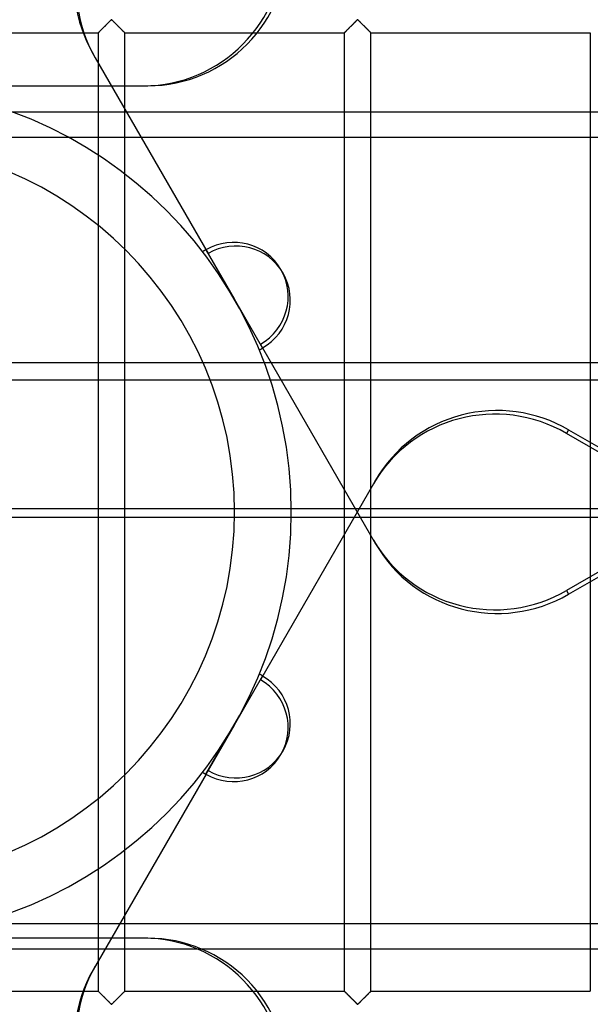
# Model space of a CAD drawing. Header units: millimetres. Extents: x -572 to 572, y -572 to 572.
# Tile 20 of 59: x 29 to 135, y -92 to 92. Entities that reach past the tile are written whole.
import ezdxf

# ---------------------------------------------------------------- set-up
doc = ezdxf.new("R2010")
doc.units = ezdxf.units.MM
doc.layers.add('MAIN-1', color=7, linetype='Continuous')
doc.layers.add('MAIN-2', color=7, linetype='Continuous')

msp = doc.modelspace()

# ---------------------------------------------------------------- linework, layer by layer
at = {"layer": 'MAIN-1'}
for p, q in [((44.05, 89.98), (44.15, 90.09)), ((44.15, 90.09), (44.26, 90.2)), ((44.26, 90.2), (44.37, 90.31)), ((44.37, 90.31), (44.49, 90.42)), ((44.49, 90.42), (44.61, 90.54)), ((44.61, 90.54), (44.73, 90.66)), ((44.73, 90.66), (44.85, 90.78)), ((44.85, 90.78), (44.97, 90.9)), ((44.97, 90.9), (45.08, 91.02)), ((45.08, 91.02), (45.2, 91.13)), ((45.2, 91.13), (45.31, 91.25)), ((45.31, 91.25), (45.43, 91.36)), ((45.43, 91.36), (45.53, 91.46)), ((45.53, 91.46), (45.63, 91.56)), ((45.63, 91.56), (45.73, 91.66)), ((45.73, 91.66), (45.82, 91.74)), ((45.82, 91.74), (45.94, 91.8)), ((45.94, 91.8), (46.01, 91.77)), ((46.01, 91.77), (46.07, 91.73)), ((46.07, 91.73), (46.12, 91.68)), ((46.12, 91.68), (46.17, 91.63)), ((46.17, 91.63), (46.23, 91.58)), ((46.23, 91.58), (46.29, 91.52)), ((46.29, 91.52), (46.34, 91.46)), ((46.34, 91.46), (46.41, 91.4)), ((46.41, 91.4), (46.47, 91.34)), ((46.47, 91.34), (46.53, 91.28)), ((46.53, 91.28), (46.6, 91.21)), ((46.6, 91.21), (46.66, 91.15)), ((46.66, 91.15), (46.73, 91.08)), ((46.73, 91.08), (46.8, 91.01)), ((46.8, 91.01), (46.86, 90.95)), ((46.86, 90.95), (46.93, 90.88)), ((46.93, 90.88), (47, 90.81)), ((47, 90.81), (47.07, 90.74)), ((47.07, 90.74), (47.14, 90.67)), ((47.14, 90.67), (47.21, 90.6)), ((47.21, 90.6), (47.28, 90.53)), ((47.28, 90.53), (47.34, 90.47)), ((47.34, 90.47), (47.41, 90.4)), ((47.41, 90.4), (47.48, 90.33)), ((47.48, 90.33), (47.54, 90.27)), ((47.54, 90.27), (47.61, 90.2)), ((47.61, 90.2), (47.67, 90.14)), ((47.67, 90.14), (47.73, 90.08)), ((47.73, 90.08), (47.79, 90.02)), ((47.79, 90.02), (47.85, 89.96)), ((89.98, 89.98), (90.09, 90.09)), ((90.09, 90.09), (90.2, 90.2)), ((90.2, 90.2), (90.31, 90.31)), ((90.31, 90.31), (90.43, 90.42)), ((90.43, 90.42), (90.54, 90.54)), ((90.54, 90.54), (90.66, 90.66)), ((90.66, 90.66), (90.78, 90.78)), ((90.78, 90.78), (90.9, 90.9)), ((90.9, 90.9), (91.02, 91.02)), ((91.02, 91.02), (91.14, 91.13)), ((91.14, 91.13), (91.25, 91.25)), ((91.25, 91.25), (91.36, 91.36)), ((91.36, 91.36), (91.47, 91.46)), ((91.47, 91.46), (91.57, 91.56)), ((91.57, 91.56), (91.67, 91.66)), ((91.67, 91.66), (91.76, 91.74)), ((91.76, 91.74), (91.87, 91.8)), ((91.87, 91.8), (91.95, 91.77)), ((91.95, 91.77), (92, 91.73)), ((92, 91.73), (92.06, 91.68)), ((92.06, 91.68), (92.11, 91.63)), ((92.11, 91.63), (92.17, 91.58)), ((92.17, 91.58), (92.22, 91.52)), ((92.22, 91.52), (92.28, 91.46)), ((92.28, 91.46), (92.34, 91.4)), ((92.34, 91.4), (92.41, 91.34)), ((92.41, 91.34), (92.47, 91.28)), ((92.47, 91.28), (92.53, 91.21)), ((92.53, 91.21), (92.6, 91.15)), ((92.6, 91.15), (92.67, 91.08)), ((92.67, 91.08), (92.73, 91.01)), ((92.73, 91.01), (92.8, 90.95)), ((92.8, 90.95), (92.87, 90.88)), ((92.87, 90.88), (92.94, 90.81)), ((92.94, 90.81), (93.01, 90.74)), ((93.01, 90.74), (93.08, 90.67)), ((93.08, 90.67), (93.15, 90.6)), ((93.15, 90.6), (93.21, 90.53)), ((93.21, 90.53), (93.28, 90.47)), ((93.28, 90.47), (93.35, 90.4)), ((93.35, 90.4), (93.42, 90.33)), ((93.42, 90.33), (93.48, 90.27)), ((93.48, 90.27), (93.55, 90.2)), ((93.55, 90.2), (93.61, 90.14)), ((93.61, 90.14), (93.67, 90.08)), ((93.67, 90.08), (93.73, 90.02)), ((93.73, 90.02), (93.79, 89.96)), ((2.5, 89.38), (43.44, 89.38)), ((43.44, 89.38), (43.44, -89.38)), ((43.44, 89.38), (43.45, 89.38)), ((43.45, 89.38), (43.47, 89.4)), ((43.47, 89.4), (43.5, 89.44)), ((43.5, 89.44), (43.55, 89.48)), ((43.55, 89.48), (43.61, 89.54)), ((43.61, 89.54), (43.68, 89.61)), ((43.68, 89.61), (43.76, 89.69)), ((43.76, 89.69), (43.85, 89.78)), ((43.85, 89.78), (43.94, 89.88)), ((43.94, 89.88), (44.05, 89.98)), ((47.85, 89.96), (47.91, 89.9)), ((47.91, 89.9), (47.97, 89.84)), ((47.97, 89.84), (48.02, 89.79)), ((48.02, 89.79), (48.08, 89.74)), ((48.08, 89.74), (48.13, 89.69)), ((48.13, 89.69), (48.17, 89.64)), ((48.17, 89.64), (48.22, 89.59)), ((48.22, 89.59), (48.26, 89.55)), ((48.26, 89.55), (48.29, 89.52)), ((48.29, 89.52), (48.33, 89.48)), ((48.33, 89.48), (48.36, 89.46)), ((48.36, 89.46), (48.38, 89.43)), ((48.38, 89.43), (48.4, 89.41)), ((48.4, 89.41), (48.42, 89.4)), ((48.42, 89.4), (48.43, 89.38)), ((48.43, 89.38), (48.43, 89.38)), ((48.43, 89.38), (48.44, 89.38)), ((48.44, -89.38), (48.44, 89.38)), ((48.44, 89.38), (89.38, 89.38)), ((89.38, 89.38), (89.4, 89.4)), ((89.38, 89.38), (89.38, -89.38)), ((89.38, 89.38), (89.38, 89.38)), ((89.4, 89.4), (89.44, 89.44)), ((89.44, 89.44), (89.48, 89.48)), ((89.48, 89.48), (89.54, 89.54)), ((89.54, 89.54), (89.61, 89.61)), ((89.61, 89.61), (89.7, 89.69)), ((89.7, 89.69), (89.78, 89.78)), ((89.78, 89.78), (89.88, 89.88)), ((89.88, 89.88), (89.98, 89.98)), ((93.79, 89.96), (93.85, 89.9)), ((93.85, 89.9), (93.91, 89.84)), ((93.91, 89.84), (93.96, 89.79)), ((93.96, 89.79), (94.01, 89.74)), ((94.01, 89.74), (94.06, 89.69)), ((94.06, 89.69), (94.11, 89.64)), ((94.11, 89.64), (94.15, 89.59)), ((94.15, 89.59), (94.19, 89.55)), ((94.19, 89.55), (94.23, 89.52)), ((94.23, 89.52), (94.26, 89.48)), ((94.26, 89.48), (94.29, 89.46)), ((94.29, 89.46), (94.32, 89.43)), ((94.32, 89.43), (94.34, 89.41)), ((94.34, 89.41), (94.35, 89.4)), ((94.35, 89.4), (94.36, 89.38)), ((94.36, 89.38), (94.37, 89.38)), ((94.37, -89.38), (94.37, 89.38)), ((94.37, 89.38), (94.37, 89.38)), ((94.37, 89.38), (135.31, 89.38)), ((135.31, 89.38), (135.31, -89.38)), ((2.5, -89.38), (43.44, -89.38)), ((43.45, -89.38), (43.44, -89.38)), ((43.44, -89.38), (43.44, -89.38)), ((43.46, -89.4), (43.45, -89.38)), ((43.47, -89.41), (43.46, -89.4)), ((43.5, -89.43), (43.47, -89.41)), ((43.52, -89.46), (43.5, -89.43)), ((43.55, -89.48), (43.52, -89.46)), ((43.58, -89.52), (43.55, -89.48)), ((43.62, -89.55), (43.58, -89.52)), ((43.66, -89.59), (43.62, -89.55)), ((43.7, -89.64), (43.66, -89.59)), ((43.75, -89.69), (43.7, -89.64)), ((43.8, -89.74), (43.75, -89.69)), ((43.85, -89.79), (43.8, -89.74)), ((43.91, -89.84), (43.85, -89.79)), ((43.96, -89.9), (43.91, -89.84)), ((44.02, -89.96), (43.96, -89.9)), ((44.08, -90.02), (44.02, -89.96)), ((47.83, -89.98), (47.72, -90.09)), ((47.93, -89.88), (47.83, -89.98)), ((48.03, -89.78), (47.93, -89.88)), ((48.12, -89.69), (48.03, -89.78)), ((48.2, -89.61), (48.12, -89.69)), ((48.27, -89.54), (48.2, -89.61)), ((48.33, -89.48), (48.27, -89.54)), ((48.37, -89.44), (48.33, -89.48)), ((48.41, -89.4), (48.37, -89.44)), ((48.43, -89.38), (48.41, -89.4)), ((48.44, -89.38), (48.43, -89.38)), ((48.44, -89.38), (89.38, -89.38)), ((89.39, -89.38), (89.38, -89.38)), ((89.38, -89.38), (89.38, -89.38)), ((89.4, -89.4), (89.39, -89.38)), ((89.41, -89.41), (89.4, -89.4)), ((89.43, -89.43), (89.41, -89.41)), ((89.46, -89.46), (89.43, -89.43)), ((89.49, -89.48), (89.46, -89.46)), ((89.52, -89.52), (89.49, -89.48)), ((89.56, -89.55), (89.52, -89.52)), ((89.6, -89.59), (89.56, -89.55)), ((89.64, -89.64), (89.6, -89.59)), ((89.69, -89.69), (89.64, -89.64)), ((89.74, -89.74), (89.69, -89.69)), ((89.79, -89.79), (89.74, -89.74)), ((89.84, -89.84), (89.79, -89.79)), ((89.9, -89.9), (89.84, -89.84)), ((89.96, -89.96), (89.9, -89.9)), ((90.02, -90.02), (89.96, -89.96)), ((93.77, -89.98), (93.66, -90.09)), ((93.87, -89.88), (93.77, -89.98)), ((93.97, -89.78), (93.87, -89.88)), ((94.05, -89.69), (93.97, -89.78)), ((94.14, -89.61), (94.05, -89.69)), ((94.21, -89.54), (94.14, -89.61)), ((94.27, -89.48), (94.21, -89.54)), ((94.31, -89.44), (94.27, -89.48)), ((94.35, -89.4), (94.31, -89.44)), ((94.37, -89.38), (94.35, -89.4)), ((94.37, -89.38), (94.37, -89.38)), ((94.37, -89.38), (135.31, -89.38)), ((44.14, -90.08), (44.08, -90.02)), ((44.2, -90.14), (44.14, -90.08)), ((44.27, -90.2), (44.2, -90.14)), ((44.33, -90.27), (44.27, -90.2)), ((44.4, -90.33), (44.33, -90.27)), ((44.46, -90.4), (44.4, -90.33)), ((44.53, -90.47), (44.46, -90.4)), ((44.6, -90.53), (44.53, -90.47)), ((44.67, -90.6), (44.6, -90.53)), ((44.74, -90.67), (44.67, -90.6)), ((44.81, -90.74), (44.74, -90.67)), ((44.87, -90.81), (44.81, -90.74)), ((44.94, -90.88), (44.87, -90.81)), ((45.01, -90.95), (44.94, -90.88)), ((45.08, -91.01), (45.01, -90.95)), ((45.15, -91.08), (45.08, -91.01)), ((45.21, -91.15), (45.15, -91.08)), ((45.28, -91.21), (45.21, -91.15)), ((45.34, -91.28), (45.28, -91.21)), ((45.41, -91.34), (45.34, -91.28)), ((45.47, -91.4), (45.41, -91.34)), ((45.53, -91.46), (45.47, -91.4)), ((45.59, -91.52), (45.53, -91.46)), ((45.65, -91.58), (45.59, -91.52)), ((45.7, -91.63), (45.65, -91.58)), ((45.76, -91.68), (45.7, -91.63)), ((45.81, -91.73), (45.76, -91.68)), ((45.86, -91.77), (45.81, -91.73)), ((45.94, -91.8), (45.86, -91.77)), ((46.05, -91.74), (45.94, -91.8)), ((46.14, -91.66), (46.05, -91.74)), ((46.24, -91.56), (46.14, -91.66)), ((46.34, -91.46), (46.24, -91.56)), ((46.45, -91.36), (46.34, -91.46)), ((46.56, -91.25), (46.45, -91.36)), ((46.67, -91.13), (46.56, -91.25)), ((46.79, -91.02), (46.67, -91.13)), ((46.91, -90.9), (46.79, -91.02)), ((47.03, -90.78), (46.91, -90.9)), ((47.15, -90.66), (47.03, -90.78)), ((47.27, -90.54), (47.15, -90.66)), ((47.39, -90.42), (47.27, -90.54)), ((47.5, -90.31), (47.39, -90.42)), ((47.62, -90.2), (47.5, -90.31)), ((47.72, -90.09), (47.62, -90.2)), ((90.08, -90.08), (90.02, -90.02)), ((90.14, -90.14), (90.08, -90.08)), ((90.2, -90.2), (90.14, -90.14)), ((90.27, -90.27), (90.2, -90.2)), ((90.33, -90.33), (90.27, -90.27)), ((90.4, -90.4), (90.33, -90.33)), ((90.47, -90.47), (90.4, -90.4)), ((90.54, -90.53), (90.47, -90.47)), ((90.6, -90.6), (90.54, -90.53)), ((90.67, -90.67), (90.6, -90.6)), ((90.74, -90.74), (90.67, -90.67)), ((90.81, -90.81), (90.74, -90.74)), ((90.88, -90.88), (90.81, -90.81)), ((90.95, -90.95), (90.88, -90.88)), ((91.02, -91.01), (90.95, -90.95)), ((91.08, -91.08), (91.02, -91.01)), ((91.15, -91.15), (91.08, -91.08)), ((91.22, -91.21), (91.15, -91.15)), ((91.28, -91.28), (91.22, -91.21)), ((91.34, -91.34), (91.28, -91.28)), ((91.41, -91.4), (91.34, -91.34)), ((91.47, -91.46), (91.41, -91.4)), ((91.53, -91.52), (91.47, -91.46)), ((91.58, -91.58), (91.53, -91.52)), ((91.64, -91.63), (91.58, -91.58)), ((91.69, -91.68), (91.64, -91.63)), ((91.75, -91.73), (91.69, -91.68)), ((91.8, -91.77), (91.75, -91.73)), ((91.87, -91.8), (91.8, -91.77)), ((91.99, -91.74), (91.87, -91.8)), ((92.08, -91.66), (91.99, -91.74)), ((92.18, -91.56), (92.08, -91.66)), ((92.28, -91.46), (92.18, -91.56)), ((92.39, -91.36), (92.28, -91.46)), ((92.5, -91.25), (92.39, -91.36)), ((92.61, -91.13), (92.5, -91.25)), ((92.73, -91.02), (92.61, -91.13)), ((92.85, -90.9), (92.73, -91.02)), ((92.97, -90.78), (92.85, -90.9)), ((93.09, -90.66), (92.97, -90.78)), ((93.21, -90.54), (93.09, -90.66)), ((93.32, -90.42), (93.21, -90.54)), ((93.44, -90.31), (93.32, -90.42)), ((93.55, -90.2), (93.44, -90.31)), ((93.66, -90.09), (93.55, -90.2))]:
    msp.add_line(p, q, dxfattribs=at)
at = {"layer": 'MAIN-2'}
for p, q in [((488.49, 191.81), (130.87, -14.66)), ((44.1, 90.03), (44.01, 89.95)), ((44.18, 90.12), (44.1, 90.03)), ((44.27, 90.21), (44.18, 90.12)), ((44.36, 90.3), (44.27, 90.21)), ((44.45, 90.39), (44.36, 90.3)), ((44.55, 90.48), (44.45, 90.39)), ((44.64, 90.58), (44.55, 90.48)), ((44.74, 90.68), (44.64, 90.58)), ((44.84, 90.77), (44.74, 90.68)), ((44.93, 90.87), (44.84, 90.77)), ((45.03, 90.96), (44.93, 90.87)), ((45.12, 91.06), (45.03, 90.96)), ((45.22, 91.15), (45.12, 91.06)), ((45.31, 91.24), (45.22, 91.15)), ((45.4, 91.33), (45.31, 91.24)), ((45.49, 91.42), (45.4, 91.33)), ((45.57, 91.5), (45.49, 91.42)), ((45.65, 91.58), (45.57, 91.5)), ((45.73, 91.66), (45.65, 91.58)), ((45.8, 91.72), (45.73, 91.66)), ((45.88, 91.79), (45.8, 91.72)), ((45.99, 91.79), (45.88, 91.79)), ((46.07, 91.72), (45.99, 91.79)), ((46.15, 91.66), (46.07, 91.72)), ((46.22, 91.58), (46.15, 91.66)), ((46.3, 91.5), (46.22, 91.58)), ((46.39, 91.42), (46.3, 91.5)), ((46.48, 91.33), (46.39, 91.42)), ((46.57, 91.24), (46.48, 91.33)), ((46.66, 91.15), (46.57, 91.24)), ((46.75, 91.06), (46.66, 91.15)), ((46.85, 90.96), (46.75, 91.06)), ((46.94, 90.87), (46.85, 90.96)), ((47.04, 90.77), (46.94, 90.87)), ((47.13, 90.68), (47.04, 90.77)), ((47.23, 90.58), (47.13, 90.68)), ((47.33, 90.48), (47.23, 90.58)), ((47.42, 90.39), (47.33, 90.48)), ((47.52, 90.3), (47.42, 90.39)), ((47.61, 90.21), (47.52, 90.3)), ((47.69, 90.12), (47.61, 90.21)), ((47.78, 90.03), (47.69, 90.12)), ((47.86, 89.95), (47.78, 90.03)), ((90.03, 90.03), (89.95, 89.95)), ((90.12, 90.12), (90.03, 90.03)), ((90.21, 90.21), (90.12, 90.12)), ((90.3, 90.3), (90.21, 90.21)), ((90.39, 90.39), (90.3, 90.3)), ((90.49, 90.48), (90.39, 90.39)), ((90.58, 90.58), (90.49, 90.48)), ((90.68, 90.68), (90.58, 90.58)), ((90.77, 90.77), (90.68, 90.68)), ((90.87, 90.87), (90.77, 90.77)), ((90.97, 90.96), (90.87, 90.87)), ((91.06, 91.06), (90.97, 90.96)), ((91.15, 91.15), (91.06, 91.06)), ((91.25, 91.24), (91.15, 91.15)), ((91.34, 91.33), (91.25, 91.24)), ((91.42, 91.42), (91.34, 91.33)), ((91.51, 91.5), (91.42, 91.42)), ((91.59, 91.58), (91.51, 91.5)), ((91.67, 91.66), (91.59, 91.58)), ((91.74, 91.72), (91.67, 91.66)), ((91.82, 91.79), (91.74, 91.72)), ((91.93, 91.79), (91.82, 91.79)), ((92.01, 91.72), (91.93, 91.79)), ((92.08, 91.66), (92.01, 91.72)), ((92.16, 91.58), (92.08, 91.66)), ((92.24, 91.5), (92.16, 91.58)), ((92.33, 91.42), (92.24, 91.5)), ((92.41, 91.33), (92.33, 91.42)), ((92.5, 91.24), (92.41, 91.33)), ((92.6, 91.15), (92.5, 91.24)), ((92.69, 91.06), (92.6, 91.15)), ((92.78, 90.96), (92.69, 91.06)), ((92.88, 90.87), (92.78, 90.96)), ((92.98, 90.77), (92.88, 90.87)), ((93.07, 90.68), (92.98, 90.77)), ((93.17, 90.58), (93.07, 90.68)), ((93.26, 90.48), (93.17, 90.58)), ((93.36, 90.39), (93.26, 90.48)), ((93.45, 90.3), (93.36, 90.39)), ((93.54, 90.21), (93.45, 90.3)), ((93.63, 90.12), (93.54, 90.21)), ((93.72, 90.03), (93.63, 90.12)), ((93.8, 89.95), (93.72, 90.03)), ((43.46, 89.39), (43.44, 89.38)), ((43.44, 89.38), (43.44, 89.38)), ((43.48, 89.42), (43.46, 89.39)), ((43.51, 89.45), (43.48, 89.42)), ((43.55, 89.49), (43.51, 89.45)), ((43.6, 89.53), (43.55, 89.49)), ((43.65, 89.59), (43.6, 89.53)), ((43.71, 89.65), (43.65, 89.59)), ((43.78, 89.72), (43.71, 89.65)), ((43.85, 89.79), (43.78, 89.72)), ((43.93, 89.87), (43.85, 89.79)), ((44.01, 89.95), (43.93, 89.87)), ((47.94, 89.87), (47.86, 89.95)), ((48.02, 89.79), (47.94, 89.87)), ((48.1, 89.72), (48.02, 89.79)), ((48.16, 89.65), (48.1, 89.72)), ((48.22, 89.59), (48.16, 89.65)), ((48.28, 89.53), (48.22, 89.59)), ((48.33, 89.49), (48.28, 89.53)), ((48.37, 89.45), (48.33, 89.49)), ((48.4, 89.42), (48.37, 89.45)), ((48.42, 89.39), (48.4, 89.42)), ((48.43, 89.38), (48.42, 89.39)), ((48.44, 89.38), (48.43, 89.38)), ((89.39, 89.39), (89.38, 89.38)), ((89.38, 89.38), (89.38, 89.38)), ((89.42, 89.42), (89.39, 89.39)), ((89.45, 89.45), (89.42, 89.42)), ((89.49, 89.49), (89.45, 89.45)), ((89.53, 89.53), (89.49, 89.49)), ((89.59, 89.59), (89.53, 89.53)), ((89.65, 89.65), (89.59, 89.59)), ((89.72, 89.72), (89.65, 89.65)), ((89.79, 89.79), (89.72, 89.72)), ((89.87, 89.87), (89.79, 89.79)), ((89.95, 89.95), (89.87, 89.87)), ((93.88, 89.87), (93.8, 89.95)), ((93.96, 89.79), (93.88, 89.87)), ((94.03, 89.72), (93.96, 89.79)), ((94.1, 89.65), (94.03, 89.72)), ((94.16, 89.59), (94.1, 89.65)), ((94.22, 89.53), (94.16, 89.59)), ((94.26, 89.49), (94.22, 89.53)), ((94.3, 89.45), (94.26, 89.49)), ((94.33, 89.42), (94.3, 89.45)), ((94.36, 89.39), (94.33, 89.42)), ((94.37, 89.38), (94.36, 89.39)), ((94.37, 89.38), (94.37, 89.38)), ((42.49, 85.43), (42.88, 84.75)), ((42.88, 84.75), (63.97, 48.23)), ((10.57, 79.51), (52.74, 79.51)), ((-289.61, 74.64), (287.1, 74.64)), ((278.86, 69.88), (-278.86, 69.88)), ((63.55, 48.93), (68.85, 39.75)), ((63.55, 48.93), (68.85, 39.75)), ((68.85, 39.75), (74.15, 30.57)), ((68.85, 39.75), (74.15, 30.57)), ((74.16, 30.58), (73.75, 31.28)), ((74.14, 30.61), (95.23, -5.92)), ((131.26, -15.34), (209.86, 30.04)), ((527.5, 27.84), (-527.5, 27.84)), ((-210.56, 24.63), (210.56, 24.63)), ((131.26, 15.34), (130.87, 14.66)), ((131.26, 15.34), (209.86, -30.04)), ((209.74, -30.88), (130.87, 14.66)), ((95.23, 5.92), (94.84, 5.24)), ((94.84, 5.24), (73.75, -31.28)), ((212, 0.58), (-212, 0.58)), ((68.9, 0), (68.9, 0)), ((79.5, 0), (79.5, 0)), ((-212, -0.96), (212, -0.96)), ((130.87, -14.66), (131.26, -15.34)), ((74.15, -30.57), (68.85, -39.75)), ((74.15, -30.57), (68.85, -39.75)), ((68.85, -39.75), (63.55, -48.93)), ((63.55, -48.93), (68.85, -39.75)), ((63.58, -48.9), (42.49, -85.43)), ((63.56, -48.93), (63.97, -48.23)), ((-290.83, -76.79), (290.83, -76.79)), ((51.96, -79.51), (9.78, -79.51)), ((52.74, -79.51), (51.96, -79.51)), ((299.07, -81.55), (-299.07, -81.55)), ((43.44, -89.38), (43.44, -89.38)), ((43.44, -89.38), (43.46, -89.39)), ((43.46, -89.39), (43.48, -89.42)), ((43.48, -89.42), (43.51, -89.45)), ((43.51, -89.45), (43.55, -89.49)), ((43.55, -89.49), (43.6, -89.53)), ((43.6, -89.53), (43.65, -89.59)), ((43.65, -89.59), (43.71, -89.65)), ((43.71, -89.65), (43.78, -89.72)), ((43.78, -89.72), (43.85, -89.79)), ((43.85, -89.79), (43.93, -89.87)), ((43.93, -89.87), (44.01, -89.95)), ((44.01, -89.95), (44.1, -90.03)), ((47.78, -90.03), (47.86, -89.95)), ((47.86, -89.95), (47.94, -89.87)), ((47.94, -89.87), (48.02, -89.79)), ((48.02, -89.79), (48.1, -89.72)), ((48.1, -89.72), (48.16, -89.65)), ((48.16, -89.65), (48.22, -89.59)), ((48.22, -89.59), (48.28, -89.53)), ((48.28, -89.53), (48.33, -89.49)), ((48.33, -89.49), (48.37, -89.45)), ((48.37, -89.45), (48.4, -89.42)), ((48.4, -89.42), (48.42, -89.39)), ((48.42, -89.39), (48.43, -89.38)), ((48.43, -89.38), (48.44, -89.38)), ((89.38, -89.38), (89.38, -89.38)), ((89.38, -89.38), (89.39, -89.39)), ((89.39, -89.39), (89.42, -89.42)), ((89.42, -89.42), (89.45, -89.45)), ((89.45, -89.45), (89.49, -89.49)), ((89.49, -89.49), (89.53, -89.53)), ((89.53, -89.53), (89.59, -89.59)), ((89.59, -89.59), (89.65, -89.65)), ((89.65, -89.65), (89.72, -89.72)), ((89.72, -89.72), (89.79, -89.79)), ((89.79, -89.79), (89.87, -89.87)), ((89.87, -89.87), (89.95, -89.95)), ((89.95, -89.95), (90.03, -90.03)), ((93.72, -90.03), (93.8, -89.95)), ((93.8, -89.95), (93.88, -89.87)), ((93.88, -89.87), (93.96, -89.79)), ((93.96, -89.79), (94.03, -89.72)), ((94.03, -89.72), (94.1, -89.65)), ((94.1, -89.65), (94.16, -89.59)), ((94.16, -89.59), (94.22, -89.53)), ((94.22, -89.53), (94.26, -89.49)), ((94.26, -89.49), (94.3, -89.45)), ((94.3, -89.45), (94.33, -89.42)), ((94.33, -89.42), (94.36, -89.39)), ((94.36, -89.39), (94.37, -89.38)), ((94.37, -89.38), (94.37, -89.38)), ((44.1, -90.03), (44.18, -90.12)), ((44.18, -90.12), (44.27, -90.21)), ((44.27, -90.21), (44.36, -90.3)), ((44.36, -90.3), (44.45, -90.39)), ((44.45, -90.39), (44.55, -90.48)), ((44.55, -90.48), (44.64, -90.58)), ((44.64, -90.58), (44.74, -90.68)), ((44.74, -90.68), (44.84, -90.77)), ((44.84, -90.77), (44.93, -90.87)), ((44.93, -90.87), (45.03, -90.96)), ((45.03, -90.96), (45.12, -91.06)), ((45.12, -91.06), (45.22, -91.15)), ((45.22, -91.15), (45.31, -91.24)), ((45.31, -91.24), (45.4, -91.33)), ((45.4, -91.33), (45.49, -91.42)), ((45.49, -91.42), (45.57, -91.5)), ((45.57, -91.5), (45.65, -91.58)), ((45.65, -91.58), (45.73, -91.66)), ((45.73, -91.66), (45.8, -91.72)), ((45.8, -91.72), (45.88, -91.79)), ((45.88, -91.79), (45.99, -91.79)), ((45.99, -91.79), (46.07, -91.72)), ((46.07, -91.72), (46.15, -91.66)), ((46.15, -91.66), (46.22, -91.58)), ((46.22, -91.58), (46.3, -91.5)), ((46.3, -91.5), (46.39, -91.42)), ((46.39, -91.42), (46.48, -91.33)), ((46.48, -91.33), (46.57, -91.24)), ((46.57, -91.24), (46.66, -91.15)), ((46.66, -91.15), (46.75, -91.06)), ((46.75, -91.06), (46.85, -90.96)), ((46.85, -90.96), (46.94, -90.87)), ((46.94, -90.87), (47.04, -90.77)), ((47.04, -90.77), (47.13, -90.68)), ((47.13, -90.68), (47.23, -90.58)), ((47.23, -90.58), (47.33, -90.48)), ((47.33, -90.48), (47.42, -90.39)), ((47.42, -90.39), (47.52, -90.3)), ((47.52, -90.3), (47.61, -90.21)), ((47.61, -90.21), (47.69, -90.12)), ((47.69, -90.12), (47.78, -90.03)), ((90.03, -90.03), (90.12, -90.12)), ((90.12, -90.12), (90.21, -90.21)), ((90.21, -90.21), (90.3, -90.3)), ((90.3, -90.3), (90.39, -90.39)), ((90.39, -90.39), (90.49, -90.48)), ((90.49, -90.48), (90.58, -90.58)), ((90.58, -90.58), (90.68, -90.68)), ((90.68, -90.68), (90.77, -90.77)), ((90.77, -90.77), (90.87, -90.87)), ((90.87, -90.87), (90.97, -90.96)), ((90.97, -90.96), (91.06, -91.06)), ((91.06, -91.06), (91.15, -91.15)), ((91.15, -91.15), (91.25, -91.24)), ((91.25, -91.24), (91.34, -91.33)), ((91.34, -91.33), (91.42, -91.42)), ((91.42, -91.42), (91.51, -91.5)), ((91.51, -91.5), (91.59, -91.58)), ((91.59, -91.58), (91.67, -91.66)), ((91.67, -91.66), (91.74, -91.72)), ((91.74, -91.72), (91.82, -91.79)), ((91.82, -91.79), (91.93, -91.79)), ((91.93, -91.79), (92.01, -91.72)), ((92.01, -91.72), (92.08, -91.66)), ((92.08, -91.66), (92.16, -91.58)), ((92.16, -91.58), (92.24, -91.5)), ((92.24, -91.5), (92.33, -91.42)), ((92.33, -91.42), (92.41, -91.33)), ((92.41, -91.33), (92.5, -91.24)), ((92.5, -91.24), (92.6, -91.15)), ((92.6, -91.15), (92.69, -91.06)), ((92.69, -91.06), (92.78, -90.96)), ((92.78, -90.96), (92.88, -90.87)), ((92.88, -90.87), (92.98, -90.77)), ((92.98, -90.77), (93.07, -90.68)), ((93.07, -90.68), (93.17, -90.58)), ((93.17, -90.58), (93.26, -90.48)), ((93.26, -90.48), (93.36, -90.39)), ((93.36, -90.39), (93.45, -90.3)), ((93.45, -90.3), (93.54, -90.21)), ((93.54, -90.21), (93.63, -90.12)), ((93.63, -90.12), (93.72, -90.03))]:
    msp.add_line(p, q, dxfattribs=at)
for centre, radius, start, end in [((0, 0), 202, 0, 180), ((0, 0), 207, 0, 59.1462), ((0, 0), 79.5, 0, 180), ((0, 0), 68.9, 0, 180), ((68.85, 39.75), 10.6, 120, 123.8225), ((68.85, 39.75), 10.6, 296.1774, 300), ((0, 0), 202, 180, 0), ((0, 0), 207, 211.7493, 0), ((0, 0), 79.5, 180, 0), ((0, 0), 68.9, 180, 0), ((68.85, -39.75), 10.6, 60, 63.8226), ((68.85, -39.75), 10.6, 236.1775, 240)]:
    msp.add_arc(centre, radius, start, end, dxfattribs=at)
for centre, major_axis, start_param, end_param in [((65.44, 98.68), (22.95, 13.25), 1.570796, 3.141593), ((65.83, 98), (-22.95, -13.25), -1.570796, 0), ((51.96, 106.01), (0, 26.5), 3.141593, 4.712389), ((52.74, 106.01), (0, -26.5), 0, 1.570796), ((68.65, 40.09), (-8.92, -5.15), 1.571767, 4.711418), ((69.04, 39.41), (8.92, 5.15), -1.569826, 1.569826), ((118.18, -7.33), (22.95, -13.25), 1.570796, 3.141593), ((117.79, -8.01), (-22.95, 13.25), -1.570796, 0), ((117.79, 8.01), (22.95, 13.25), -3.141593, -1.570796), ((118.18, 7.33), (-22.95, -13.25), 0, 1.570796), ((69.04, -39.41), (-8.92, 5.15), 1.571767, 4.711418), ((68.65, -40.09), (8.92, -5.15), -1.569826, 1.569826), ((51.96, -106.01), (0, 26.5), -1.570796, 0), ((52.74, -106.01), (0, -26.5), 1.570796, 3.141593), ((65.44, -98.68), (-22.95, 13.25), 0, 1.570796), ((65.83, -98), (22.95, -13.25), 3.141593, 4.712389)]:
    msp.add_ellipse(centre, major_axis=major_axis, ratio=0.987688, start_param=start_param, end_param=end_param, dxfattribs=at)

doc.saveas('drawing.dxf')
